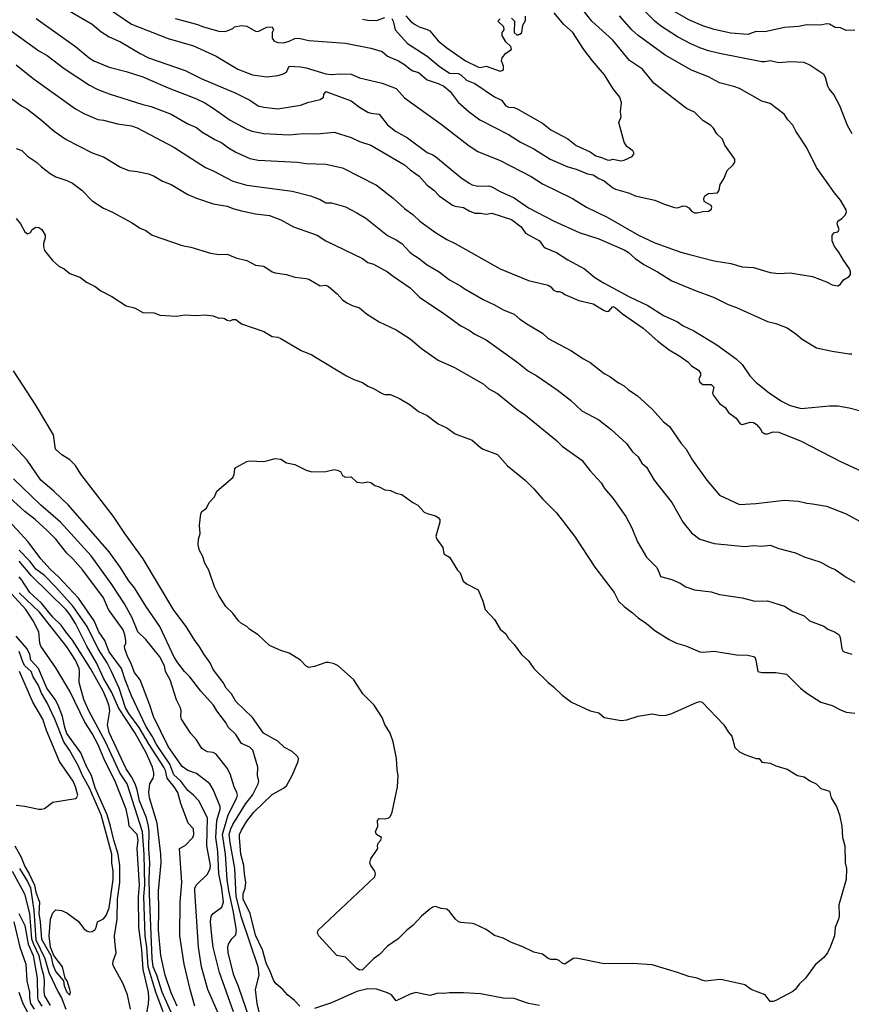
# Model space of a CAD drawing. Header units: metres. Extents: x -51132 to -49532, y -231222 to -229437.
# Tile 94 of 256: x -50109 to -49961, y -231006 to -230831. Entities that reach past the tile are written whole.
import ezdxf

# ---------------------------------------------------------------- set-up
doc = ezdxf.new("R2010")
doc.units = ezdxf.units.M
doc.layers.add('CONTOUR_INDEX', color=1, linetype='Continuous')
doc.layers.add('CONTOUR_INTER', color=3, linetype='Continuous')

msp = doc.modelspace()

# ---------------------------------------------------------------- linework, layer by layer
at = {"layer": 'CONTOUR_INDEX'}
for points, elevation in [([(-50101.58, -230828.55), (-50096.08, -230831.78), (-50094.58, -230833.07), (-50093.08, -230834.02), (-50091.08, -230834.91), (-50087.58, -230837.01), (-50086.08, -230837.74), (-50079.58, -230839.99), (-50076.58, -230841.51), (-50070.58, -230844.02), (-50068.08, -230845.29), (-50066.58, -230846.25), (-50065.58, -230846.53), (-50063.08, -230846.79), (-50059.08, -230846.14), (-50057.58, -230845.6), (-50055.58, -230845.13), (-50055, -230844.76), (-50054.91, -230844.26), (-50054.58, -230843.76), (-50050.08, -230845.39), (-50048.58, -230846.54), (-50047.08, -230847.4), (-50046.58, -230847.57), (-50045.08, -230847.78), (-50043.58, -230849.65), (-50042.21, -230850.76), (-50040.08, -230851.99), (-50036.58, -230854.57), (-50035.58, -230854.96), (-50035.08, -230855.29), (-50030.58, -230859.03), (-50029.08, -230860.03), (-50028.58, -230860.3), (-50027.58, -230860.57), (-50025.58, -230860.5), (-50025.08, -230860.67), (-50023.58, -230861.52), (-50021.08, -230862.61), (-50018.58, -230864.38), (-50013.97, -230866.76), (-50009.55, -230868.76), (-50006.08, -230869.93), (-50001.58, -230871.86), (-50000.86, -230872.26), (-49999.58, -230873.38), (-49998.08, -230874.46), (-49995.61, -230875.76), (-49993.08, -230877.35), (-49989.08, -230879.04), (-49985.58, -230880.34), (-49983.08, -230881.56), (-49981.58, -230882.1), (-49976.08, -230884.58), (-49974.58, -230884.97), (-49972.58, -230885.75), (-49971.05, -230886.76), (-49969.91, -230887.76), (-49967.36, -230889.26), (-49964.58, -230889.88), (-49961.58, -230890.33), (-49961.08, -230890.34)], 75), ([(-49961.01, -230851.26), (-49961.87, -230849.76), (-49963.2, -230846.26), (-49964.3, -230844.26), (-49965.12, -230843.26), (-49965.38, -230842.76), (-49965.77, -230841.26), (-49966.08, -230840.73), (-49968.58, -230839.05), (-49969.58, -230838.59), (-49972.08, -230838.45), (-49974.08, -230838.63), (-49975.58, -230838.27), (-49976.58, -230838.49), (-49977.08, -230838.46), (-49984.58, -230836.99), (-49986.58, -230836.49), (-49988.08, -230835.96), (-49989.71, -230835.26), (-49992.08, -230834.02), (-49995.08, -230832.09), (-49996.11, -230831.26), (-49999.64, -230827.76)], 75), ([(-50109.58, -230853.85), (-50108.58, -230854.22), (-50107.58, -230855.23), (-50105.97, -230856.26), (-50105.08, -230857.14), (-50103.58, -230858.28), (-50102.58, -230858.87), (-50100.58, -230859.54), (-50099.58, -230860.03), (-50097.92, -230861.26), (-50096.08, -230863.14), (-50094.08, -230864.47), (-50092.58, -230865.13), (-50089.08, -230867.03), (-50087.58, -230868), (-50086.58, -230868.44), (-50085.43, -230869.26), (-50080.08, -230871.08), (-50078.58, -230871.37), (-50075.08, -230872.47), (-50073.58, -230872.71), (-50072.08, -230872.63), (-50070.58, -230873.28), (-50068.58, -230873.75), (-50067.08, -230874.6), (-50065.58, -230874.75), (-50064.1, -230875.76), (-50063.58, -230875.96), (-50061.58, -230876.23), (-50060.08, -230876.7), (-50058.08, -230876.93), (-50057.58, -230877.09), (-50055.58, -230878.27), (-50054.58, -230878.14), (-50054.08, -230878.39), (-50052.58, -230879.67), (-50051.58, -230880.75), (-50050.85, -230881.26), (-50049.88, -230881.76), (-50048.58, -230882.16), (-50047.33, -230883.26), (-50045.08, -230884.65), (-50042.08, -230886.08), (-50039.58, -230887.68), (-50037.58, -230889.39), (-50034.58, -230891.45), (-50031.73, -230892.76), (-50026.58, -230895.67), (-50025.58, -230896.55), (-50024.08, -230897.4), (-50020.54, -230900.26), (-50019.08, -230901.22), (-50013.58, -230905.76), (-50012.56, -230906.76), (-50009.06, -230909.26), (-50007.58, -230911.13), (-50005.62, -230913.26), (-50005.04, -230914.26), (-50003.58, -230916), (-50001.24, -230919.26), (-50000.18, -230921.26), (-49999.17, -230923.76), (-49997.58, -230926.45), (-49995.82, -230928.26), (-49995.5, -230928.76), (-49995.08, -230929.91), (-49993.08, -230930.43), (-49991.58, -230931.1), (-49990.58, -230931.73), (-49989.08, -230932.25), (-49986.08, -230932.61), (-49984.58, -230933.08), (-49980.58, -230933.67), (-49978.34, -230934.26), (-49976.08, -230934.25), (-49973.08, -230935.16), (-49971.58, -230936.11), (-49969.58, -230936.87), (-49968.62, -230937.76), (-49966.08, -230938.75), (-49965.34, -230939.26), (-49964.08, -230939.77), (-49963.35, -230940.26), (-49963.17, -230940.76), (-49962.88, -230942.76), (-49962.62, -230943.26), (-49961.08, -230943.69)], 80), ([(-50066.32, -231007.76), (-50066.78, -231005.76), (-50067.07, -231003.26), (-50066.43, -231000.76), (-50066.57, -230999.26), (-50069.58, -230990.51), (-50070.52, -230986.76), (-50070.72, -230981.76), (-50071.58, -230977.18), (-50071.73, -230975.76), (-50071.48, -230974.76), (-50071.08, -230973.97), (-50068.76, -230970.26), (-50067.58, -230968.76), (-50066.57, -230966.76), (-50066.46, -230966.26), (-50066.72, -230965.26), (-50066.67, -230963.76), (-50067.56, -230960.76), (-50068.08, -230960.25), (-50069.58, -230959.56), (-50070.58, -230957.95), (-50071.84, -230956.76), (-50072.37, -230955.76), (-50073.91, -230953.76), (-50074.51, -230952.76), (-50076.8, -230950.26), (-50078.71, -230947.76), (-50079.69, -230946.76), (-50080.87, -230945.26), (-50081.51, -230944.26), (-50084.08, -230938.76), (-50086.58, -230935.2), (-50088.58, -230931.91), (-50089.58, -230930.69), (-50091.12, -230928.26), (-50093.08, -230925.52), (-50100.29, -230917.26), (-50102.89, -230914.76), (-50105.19, -230912.76), (-50107.62, -230909.26), (-50110.92, -230905.76)], 80), ([(-50080.98, -231006.26), (-50082.08, -231003.86), (-50083.15, -231000.76), (-50083.9, -230997.26), (-50084.32, -230992.76), (-50084.23, -230989.26), (-50084.32, -230985.76), (-50083.86, -230980.76), (-50083.91, -230979.26), (-50084.52, -230973.76), (-50085.88, -230969.26), (-50086, -230968.26), (-50085.82, -230966.76), (-50085.26, -230965.76), (-50085.14, -230965.26), (-50085.14, -230964.76), (-50085.39, -230963.76), (-50086.48, -230961.26), (-50088.43, -230957.76), (-50091.44, -230953.26), (-50092.58, -230950.52), (-50094.08, -230947.98), (-50095.3, -230945.26), (-50097.06, -230942.26), (-50099.08, -230938.26), (-50100.08, -230936.68), (-50100.8, -230935.76), (-50106.87, -230929.76), (-50109.08, -230927.18)], 75), ([(-50109.86, -230977.76), (-50108.73, -230979.76), (-50108.08, -230981.45), (-50107.3, -230982.76), (-50106.34, -230984.76), (-50106.08, -230986.01), (-50105.43, -230987.76), (-50105.58, -230989.76), (-50105.33, -230991.26), (-50105.08, -230994.35), (-50103.45, -230997.26), (-50103.08, -230998.89), (-50102.58, -231000.17), (-50101.17, -231001.76), (-50101.08, -231002.65), (-50100.61, -231003.76), (-50100.08, -231004.3), (-50099.97, -231003.76), (-50100.08, -231003.27), (-50100.56, -231001.76), (-50100.88, -231001.26), (-50101.37, -230999.26), (-50102.91, -230997.26), (-50103.5, -230995.76), (-50103.74, -230993.76), (-50103.5, -230990.76), (-50103.08, -230989.66), (-50102.58, -230989.11), (-50101.52, -230989.26), (-50100.58, -230989.65), (-50098.58, -230991.12), (-50097.58, -230992.47), (-50097.08, -230992.87), (-50096.58, -230993.02), (-50096.08, -230992.98), (-50095.58, -230992.62), (-50095.37, -230992.26), (-50095.13, -230991.26), (-50094.08, -230990.72), (-50093.58, -230990.13), (-50093.08, -230988.75), (-50092.36, -230983.76), (-50092.35, -230982.26), (-50092.6, -230980.76), (-50092.6, -230979.26), (-50094.48, -230972.26), (-50096.58, -230967.53), (-50097.8, -230965.26), (-50098.58, -230963.47), (-50100.1, -230960.76), (-50101.11, -230959.26), (-50102.7, -230955.26), (-50104.08, -230952.38), (-50105.08, -230950.66), (-50105.65, -230949.26), (-50106.55, -230947.76), (-50106.95, -230946.76), (-50108.04, -230945.76), (-50108.38, -230945.26), (-50109.06, -230943.26)], 70), ([(-50109.1, -231003.76), (-50108.42, -231005.76), (-50107.58, -231007.32)], 75)]:
    msp.add_lwpolyline(points, dxfattribs=dict(at, elevation=elevation))
at = {"layer": 'CONTOUR_INTER'}
for points, elevation in [([(-50097.08, -230826.26), (-50089.08, -230831.77), (-50082.58, -230834.34), (-50078.08, -230835.6), (-50074.08, -230837.43), (-50070.23, -230839.76), (-50067.58, -230840.75), (-50065.08, -230841.11), (-50063.08, -230840.88), (-50062.08, -230840.61), (-50061.58, -230840.27), (-50061.08, -230839.21), (-50059.08, -230839.34), (-50058.08, -230839.53), (-50054.58, -230840.59), (-50053.58, -230840.74), (-50052.08, -230840.57), (-50050.08, -230840.67), (-50048.58, -230841.28), (-50044.58, -230842.23), (-50042.08, -230843.2), (-50040.58, -230844.85), (-50034.08, -230849.55), (-50029.08, -230853.4), (-50027.58, -230854.38), (-50023.58, -230855.99), (-50018.08, -230858.85), (-50016.08, -230860.11), (-50010.76, -230862.76), (-50008.25, -230864.26), (-50004.58, -230866.07), (-49999, -230869.26), (-49996.08, -230870.61), (-49991.47, -230872.26), (-49989.73, -230872.76), (-49985.58, -230873.79), (-49982.58, -230874.32), (-49980.58, -230874.89), (-49978.58, -230874.99), (-49975.58, -230875.88), (-49974.08, -230876.04), (-49972.08, -230875.94), (-49968.08, -230876.58), (-49965.58, -230877.57), (-49964.58, -230878.09), (-49963.56, -230878.26), (-49963.08, -230877.99), (-49962.58, -230877.21), (-49961.58, -230876.59), (-49961.33, -230876.26), (-49961.34, -230875.76), (-49961.53, -230875.26), (-49962.58, -230873.73), (-49963.4, -230872.26), (-49964.2, -230871.26), (-49964.59, -230870.26), (-49964.57, -230869.26), (-49964.15, -230868.76), (-49963.58, -230868.65), (-49963.34, -230868.26), (-49963.68, -230867.26), (-49963.59, -230866.76), (-49962.83, -230866.26), (-49962.35, -230865.76), (-49962.02, -230865.26), (-49962.08, -230864.76), (-49963.08, -230863.03), (-49964.18, -230861.76), (-49967.37, -230857.26), (-49969.06, -230853.76), (-49971.06, -230850.76), (-49971.58, -230849.7), (-49972.45, -230848.76), (-49973.13, -230847.76), (-49975.58, -230845.84), (-49977.08, -230845.43), (-49981.08, -230843.19), (-49982.08, -230842.82), (-49984.58, -230842.18), (-49986.58, -230841.13), (-49989.58, -230839.92), (-49994.27, -230837.26), (-49999.09, -230833.76), (-50000.18, -230832.76), (-50002.36, -230830.26)], 74), ([(-50081.35, -230830.76), (-50077.58, -230831.75), (-50076.3, -230832.26), (-50073.58, -230833.02), (-50072.58, -230833.06), (-50072.08, -230832.95), (-50071.08, -230832.53), (-50070.81, -230832.26), (-50069.58, -230831.98), (-50068.58, -230832.15), (-50067.08, -230832.99), (-50066.58, -230833.05), (-50065.08, -230832.29), (-50064.08, -230832.25), (-50063.88, -230832.76), (-50064.1, -230833.26), (-50064.09, -230834.26), (-50063.77, -230834.76), (-50063.08, -230835.03), (-50062.08, -230835.1), (-50061.08, -230834.8), (-50060.08, -230834.32), (-50059.39, -230834.26), (-50057.58, -230834.67), (-50051.08, -230835.17), (-50046.58, -230836.04), (-50044.58, -230836.6), (-50043.58, -230837.46), (-50041.68, -230838.26), (-50040.58, -230838.92), (-50039.58, -230839.76), (-50039.08, -230840.06), (-50038.08, -230840.38), (-50036.58, -230841.63), (-50034.58, -230842.29), (-50033.58, -230842.8), (-50032.48, -230843.76), (-50031.08, -230845.64), (-50029.08, -230847.37), (-50027.21, -230848.76), (-50022.08, -230851.35), (-50019.96, -230852.76), (-50017.58, -230853.94), (-50014.69, -230855.76), (-50011.58, -230857.1), (-50010.08, -230857.53), (-50008.08, -230858.34), (-50007.08, -230858.56), (-50006.08, -230859.17), (-50005.08, -230859.58), (-50003.58, -230860.84), (-50003.08, -230861.07), (-50000.58, -230861.79), (-49999.58, -230862.26), (-49996.08, -230863.06), (-49994.58, -230863.72), (-49992.58, -230864.34), (-49992.08, -230864.39), (-49991.08, -230864.06), (-49990.58, -230864.1), (-49990.08, -230864.38), (-49989.58, -230864.97), (-49989.08, -230865.3), (-49988.58, -230865.32), (-49987.58, -230865.05), (-49986.58, -230864.98), (-49986.08, -230864.7), (-49985.95, -230864.26), (-49986.08, -230863.99), (-49987.33, -230863.26), (-49987.42, -230862.76), (-49987.19, -230862.26), (-49986.58, -230861.88), (-49984.97, -230861.76), (-49984.64, -230861.26), (-49984.51, -230860.26), (-49983.86, -230859.26), (-49983.24, -230857.76), (-49982.2, -230856.76), (-49981.91, -230856.26), (-49981.91, -230855.76), (-49983.68, -230853.26), (-49984.08, -230852.23), (-49985.08, -230851.26), (-49985.66, -230850.26), (-49986.17, -230849.76), (-49987.58, -230848.87), (-49989.08, -230847.43), (-49990.48, -230846.76), (-49996.26, -230842.26), (-49998.31, -230839.76), (-50000.58, -230838.21), (-50003.58, -230834.64), (-50007.31, -230831.26), (-50009.27, -230828.76)], 73), ([(-50042.85, -230830.76), (-50042.58, -230831.24), (-50042.23, -230832.76), (-50040.08, -230835.22), (-50036.58, -230837.47), (-50034.45, -230839.26), (-50032.58, -230840.45), (-50031.08, -230840.52), (-50030.59, -230840.76), (-50029.58, -230841.7), (-50028.08, -230842.31), (-50024.58, -230844.7), (-50023.33, -230845.26), (-50022.56, -230846.26), (-50022.08, -230846.53), (-50021.08, -230846.55), (-50020.58, -230846.8), (-50016.08, -230849.36), (-50014.58, -230850.55), (-50011.58, -230852.17), (-50010.08, -230853.32), (-50007.58, -230854.46), (-50006.58, -230855.19), (-50005.58, -230855.44), (-50004.58, -230855.88), (-50004.08, -230855.92), (-50003.58, -230855.78), (-50002.08, -230856.04), (-50001.58, -230855.94), (-50000.15, -230855.26), (-49999.8, -230854.76), (-50000.03, -230854.26), (-50001.08, -230853.49), (-50001.58, -230852.76), (-50002.51, -230849.26), (-50002.1, -230848.26), (-50002.21, -230847.26), (-50002.03, -230845.76), (-50002.31, -230844.76), (-50003.49, -230843.26), (-50005.03, -230840.76), (-50007.2, -230838.26), (-50008.72, -230836.26), (-50010.67, -230833.26), (-50012.34, -230831.76), (-50014.01, -230829.76)], 72), ([(-50040.34, -230830.26), (-50039.54, -230831.26), (-50038.79, -230831.76), (-50037.97, -230832.26), (-50036.58, -230832.69), (-50036.08, -230832.98), (-50034.58, -230834.71), (-50033.08, -230835.97), (-50029.76, -230838.26), (-50027.58, -230839.36), (-50027.08, -230839.44), (-50026.08, -230839.26), (-50023.58, -230840.12), (-50023.08, -230839.92), (-50022.97, -230839.76), (-50022.98, -230839.26), (-50023.35, -230838.26), (-50023.22, -230837.76), (-50022.58, -230836.94), (-50021.6, -230836.26), (-50021.71, -230835.76), (-50022.58, -230834.9), (-50023.24, -230833.76), (-50023.24, -230833.26), (-50022.9, -230832.76), (-50022.95, -230832.26), (-50024.01, -230831.26), (-50023.58, -230830.8)], 71), ([(-50021.58, -230830.72), (-50021.05, -230831.26), (-50021.11, -230833.26), (-50020.58, -230833.71), (-50020.08, -230833.54), (-50019.75, -230833.26), (-50019.58, -230831.92), (-50019.08, -230831.13), (-50019.08, -230830.32)], 71), ([(-49960.58, -230832.86), (-49962.08, -230832.87), (-49963.08, -230832.44), (-49964.08, -230832.37), (-49965.08, -230831.76), (-49965.58, -230831.7), (-49966.58, -230831.96), (-49969.08, -230831.9), (-49970.58, -230832.16), (-49973.08, -230832.36), (-49976.58, -230833.11), (-49978.08, -230833.1), (-49979.58, -230833.58), (-49982.58, -230833.36), (-49985.58, -230832.71), (-49987.58, -230832.05), (-49990.08, -230831), (-49993.58, -230828.96)], 76), ([(-50111.58, -230832.17), (-50105.58, -230836.52), (-50104.08, -230837.36), (-50101.08, -230839.67), (-50096.58, -230842.62), (-50095.08, -230843.37), (-50093.08, -230844.14), (-50087.08, -230846.02), (-50085.58, -230846.37), (-50082.08, -230847.74), (-50079.08, -230849.47), (-50077.58, -230850.12), (-50076.58, -230850.88), (-50074.29, -230852.26), (-50073.08, -230852.84), (-50071.88, -230853.76), (-50070.58, -230854.54), (-50068.08, -230855.65), (-50066.58, -230855.92), (-50059.58, -230856.28), (-50058.08, -230856.54), (-50054.58, -230856.67), (-50051.58, -230857.32), (-50045.58, -230860.4), (-50042.58, -230862.67), (-50040.58, -230864.55), (-50039.08, -230865.6), (-50037.86, -230866.76), (-50035.08, -230868.76), (-50033.08, -230870.02), (-50031.58, -230870.72), (-50023.58, -230875.24), (-50018.58, -230877.34), (-50015.08, -230878.15), (-50014.58, -230878.43), (-50014.08, -230879.01), (-50013.59, -230879.26), (-50013.08, -230879.24), (-50012.58, -230879.42), (-50012.08, -230879.83), (-50009.58, -230880.84), (-50007.08, -230881.45), (-50005.08, -230882.65), (-50004.58, -230882.81), (-50004.27, -230882.76), (-50003.58, -230881.93), (-50003.08, -230882.18), (-50001.84, -230883.26), (-49998.19, -230885.76), (-49995.58, -230888.1), (-49993.58, -230889.66), (-49991.66, -230890.76), (-49990.22, -230891.76), (-49989.58, -230892.45), (-49988.35, -230893.26), (-49988, -230893.76), (-49987.97, -230894.26), (-49988.27, -230894.76), (-49988.08, -230895.39), (-49987.58, -230895.82), (-49986.08, -230895.82), (-49985.61, -230896.26), (-49985.87, -230897.26), (-49985.69, -230897.76), (-49984.58, -230899.19), (-49983.58, -230899.85), (-49983.03, -230900.76), (-49981.63, -230901.76), (-49980.91, -230902.76), (-49980.58, -230902.91), (-49979.08, -230902.48), (-49978.58, -230902.52), (-49978.08, -230902.84), (-49977.28, -230903.76), (-49977.08, -230904.18), (-49976.58, -230904.57), (-49976.08, -230904.54), (-49975.08, -230904.2), (-49974.08, -230904.25), (-49970.08, -230905.85), (-49963.08, -230909.45), (-49958.58, -230911.56)], 77), ([(-50106.05, -230830.76), (-50099.08, -230835.75), (-50096.63, -230837.76), (-50095.78, -230838.26), (-50093.08, -230839.39), (-50090.08, -230840.17), (-50087.08, -230841.12), (-50082.58, -230843.07), (-50077.58, -230845.01), (-50076.1, -230845.76), (-50074.58, -230846.72), (-50071.58, -230848.85), (-50068.58, -230850.41), (-50067.65, -230850.76), (-50065.58, -230851.17), (-50061.08, -230851.44), (-50058.58, -230851.22), (-50056.08, -230851.27), (-50053.08, -230850.97), (-50050.08, -230851.88), (-50048.58, -230852.59), (-50046.58, -230853.24), (-50040.6, -230856.76), (-50039.58, -230857.64), (-50037.96, -230858.76), (-50036.58, -230860.37), (-50035.36, -230861.26), (-50034.42, -230862.26), (-50032.08, -230863.9), (-50031.58, -230864.11), (-50030.08, -230864.35), (-50029.08, -230864.96), (-50028.08, -230865.36), (-50027.08, -230865.35), (-50026.08, -230865.52), (-50025.08, -230865.35), (-50021.58, -230866.48), (-50019.88, -230867.76), (-50019.08, -230868.91), (-50016.6, -230870.26), (-50015.88, -230871.26), (-50015.58, -230871.48), (-50013.58, -230872.31), (-50011.58, -230873.66), (-50008.58, -230875.26), (-50006.76, -230876.76), (-50005.08, -230877.78), (-50000.58, -230880.23), (-49997.37, -230881.76), (-49994.58, -230883.52), (-49992.08, -230884.67), (-49991.08, -230885.36), (-49989.17, -230886.26), (-49985.08, -230888.73), (-49981.63, -230891.26), (-49980.61, -230892.26), (-49979.2, -230894.26), (-49978.08, -230895.42), (-49975.79, -230897.26), (-49973.58, -230898.77), (-49972.08, -230899.55), (-49970.08, -230900.08), (-49965.08, -230899.58), (-49963.58, -230899.59), (-49961.58, -230899.92), (-49956.08, -230901.37)], 76), ([(-50048.08, -230830.9), (-50047.08, -230831.06), (-50045.58, -230831.1), (-50044.08, -230830.61)], 72), ([(-50109.58, -230838.97), (-50106.58, -230841.43), (-50099.08, -230846.79), (-50097.58, -230847.65), (-50095.08, -230848.72), (-50094.08, -230848.81), (-50091.58, -230849.47), (-50089.08, -230849.86), (-50088.08, -230850.17), (-50081.58, -230853.65), (-50075.97, -230857.26), (-50074.58, -230857.85), (-50071.08, -230859.66), (-50068.58, -230860.39), (-50060.58, -230861.45), (-50057.31, -230862.26), (-50055.58, -230862.94), (-50054.58, -230863.49), (-50053.58, -230863.51), (-50051.08, -230864.25), (-50049.08, -230865.29), (-50047.48, -230866.26), (-50043.58, -230869.34), (-50042.08, -230870.06), (-50041.08, -230870.71), (-50039.67, -230872.26), (-50039.08, -230872.72), (-50038.15, -230873.26), (-50036.58, -230874.54), (-50034.41, -230875.76), (-50032.58, -230877.22), (-50030.62, -230878.26), (-50029.96, -230878.76), (-50026.58, -230880.71), (-50024.58, -230881.63), (-50023.08, -230882.52), (-50021.08, -230883.27), (-50020.08, -230884.16), (-50018.58, -230885.21), (-50016.08, -230886.68), (-50015.08, -230887.64), (-50011, -230889.76), (-50008.75, -230891.26), (-50007.58, -230891.9), (-50005.08, -230893.83), (-50004.08, -230894.36), (-50002.58, -230895.49), (-50001.58, -230896.04), (-50000.8, -230896.76), (-49999.26, -230897.76), (-49996.53, -230900.26), (-49994.58, -230902.4), (-49993.5, -230903.26), (-49991.42, -230906.26), (-49990.51, -230907.26), (-49989.39, -230909.26), (-49986.86, -230912.76), (-49984.58, -230915.46), (-49981.08, -230917.09), (-49978.08, -230916.95), (-49973.08, -230916.36), (-49970.58, -230916.53), (-49969.08, -230916.9), (-49968.08, -230916.97), (-49965.58, -230917.43), (-49962.08, -230918.77), (-49956.08, -230922.06)], 78), ([(-50111.58, -230844.12), (-50108.63, -230846.26), (-50107.58, -230846.88), (-50105.08, -230848.8), (-50102.87, -230850.76), (-50100.7, -230852.26), (-50096.08, -230854.63), (-50094.08, -230855.35), (-50091.08, -230857.18), (-50090.08, -230857.61), (-50089.58, -230857.79), (-50088.08, -230857.95), (-50086.08, -230858.39), (-50085.08, -230858.75), (-50083.58, -230859.68), (-50082.08, -230860.24), (-50079.08, -230862.05), (-50077.58, -230862.71), (-50074.58, -230863.68), (-50072.08, -230864.12), (-50071.08, -230864.55), (-50069.58, -230864.91), (-50067.08, -230865.47), (-50064.58, -230865.76), (-50062.58, -230866.53), (-50060.34, -230867.76), (-50056.08, -230869.28), (-50054.58, -230870.24), (-50048.08, -230873.38), (-50047.08, -230874.14), (-50046.08, -230874.41), (-50043.58, -230875.75), (-50042.58, -230876.57), (-50039.58, -230878.63), (-50037.94, -230880.26), (-50033.58, -230883.16), (-50030.58, -230885.37), (-50029.08, -230886.14), (-50028.08, -230886.85), (-50026.08, -230887.86), (-50020.6, -230891.76), (-50018.58, -230893.44), (-50017.08, -230894.26), (-50013.44, -230896.76), (-50011.08, -230898.56), (-50009.08, -230900.49), (-50006.08, -230902.04), (-50003.88, -230903.76), (-50001.11, -230906.26), (-50000.08, -230907.73), (-49999.08, -230908.63), (-49998.43, -230909.76), (-49997.58, -230910.46), (-49996.22, -230912.76), (-49993.1, -230916.76), (-49991.08, -230920.3), (-49989.58, -230922.17), (-49988.1, -230923.26), (-49985.58, -230924.06), (-49980.08, -230924.57), (-49978.58, -230924.41), (-49977.08, -230924.5), (-49975.58, -230924.36), (-49974.08, -230924.95), (-49971.08, -230925.71), (-49969.58, -230926.41), (-49966.58, -230927.34), (-49965.08, -230928.26), (-49964.08, -230928.69), (-49962.08, -230930.05), (-49960.58, -230930.9)], 79), ([(-50109.58, -230866.28), (-50108.82, -230867.26), (-50108.08, -230868.67), (-50107.58, -230869.01), (-50107.08, -230868.76), (-50106.74, -230868.26), (-50106.08, -230867.85), (-50105.58, -230867.89), (-50105.03, -230868.26), (-50104.45, -230869.26), (-50104.45, -230869.76), (-50104.76, -230870.76), (-50104.77, -230871.26), (-50104.58, -230871.97), (-50103.15, -230873.76), (-50102.02, -230874.76), (-50101.05, -230875.26), (-50100.08, -230876.05), (-50098.17, -230876.76), (-50097.08, -230877.59), (-50095.58, -230878.38), (-50094.58, -230879.16), (-50092.58, -230880.18), (-50090.08, -230881.83), (-50088.58, -230882.15), (-50087.08, -230882.97), (-50085.08, -230883.08), (-50084.08, -230883.49), (-50081.08, -230883.63), (-50079.58, -230883.4), (-50077.58, -230883.53), (-50076.08, -230883.39), (-50074.58, -230883.6), (-50073.58, -230884.01), (-50073.08, -230883.94), (-50072.58, -230884.05), (-50072.08, -230884.38), (-50071.58, -230884.45), (-50071.08, -230884.24), (-50070.58, -230884.24), (-50069.58, -230885.03), (-50065.58, -230886.4), (-50064.08, -230887.24), (-50063.08, -230887.37), (-50062.58, -230887.61), (-50058.97, -230889.76), (-50057.08, -230890.54), (-50056.08, -230891.09), (-50050.91, -230894.26), (-50049.58, -230894.91), (-50048.08, -230895.42), (-50047.08, -230896.1), (-50046.08, -230896.51), (-50044.58, -230897.4), (-50044.08, -230897.55), (-50043.08, -230897.54), (-50041.46, -230898.26), (-50039.58, -230899.38), (-50038.08, -230900.61), (-50036.58, -230901.31), (-50034.58, -230902.76), (-50033.08, -230903.51), (-50031.58, -230904.55), (-50028.58, -230905.68), (-50027.08, -230906.97), (-50026.58, -230907.26), (-50024.08, -230908.2), (-50022.27, -230910.26), (-50019.14, -230912.76), (-50017.58, -230914.35), (-50016.08, -230916.12), (-50013.58, -230918.61), (-50010.35, -230922.76), (-50006.76, -230928.26), (-50003.3, -230932.76), (-50002.53, -230934.26), (-50001.53, -230935.26), (-50000.08, -230936.34), (-49999.08, -230937.27), (-49997.58, -230938.24), (-49996.08, -230939.48), (-49993.58, -230941.08), (-49992.27, -230941.76), (-49990.58, -230942.2), (-49988.08, -230943.29), (-49987.58, -230943.36), (-49985.58, -230943.15), (-49981.58, -230943.82), (-49979.58, -230943.87), (-49978.58, -230944.11), (-49978.31, -230944.26), (-49978.13, -230944.76), (-49977.82, -230946.76), (-49977.08, -230946.97), (-49974.58, -230946.97), (-49972.7, -230947.26), (-49970.24, -230949.76), (-49969.08, -230950.66), (-49966.58, -230952.25), (-49964.58, -230952.82), (-49963.08, -230953.62), (-49962.08, -230953.99), (-49960.58, -230954.17)], 81), ([(-50059.16, -231006.26), (-50060.12, -231005.26), (-50061.39, -231004.26), (-50062.21, -231003.26), (-50063.39, -231002.26), (-50063.8, -231001.76), (-50064.58, -230999.81), (-50065.14, -230998.76), (-50065.84, -230996.26), (-50067.08, -230993.61), (-50067.99, -230989.76), (-50069.23, -230987.26), (-50069.24, -230986.26), (-50068.9, -230985.26), (-50068.76, -230984.26), (-50069.05, -230982.76), (-50069.17, -230981.26), (-50069.67, -230979.26), (-50069.94, -230976.26), (-50069.91, -230975.76), (-50069.58, -230974.97), (-50068.58, -230973.35), (-50067.38, -230971.76), (-50064.08, -230968.61), (-50062.08, -230967.5), (-50061.58, -230967.07), (-50060.56, -230965.26), (-50059.51, -230962.76), (-50059.41, -230962.26), (-50059.58, -230961.86), (-50060.58, -230960.97), (-50061.94, -230960.26), (-50063.08, -230959.17), (-50065.63, -230957.76), (-50067.58, -230954.97), (-50070.58, -230952.09), (-50071.34, -230950.76), (-50072.29, -230949.76), (-50072.83, -230948.76), (-50074.58, -230946.41), (-50075.15, -230945.26), (-50076.21, -230943.76), (-50077.08, -230942.26), (-50077.87, -230941.26), (-50079.36, -230938.76), (-50081.58, -230935.86), (-50087.04, -230926.76), (-50090.3, -230922.26), (-50092.28, -230919.26), (-50098.08, -230911.72), (-50099.08, -230910.21), (-50100.08, -230909.18), (-50101.51, -230908.26), (-50102.61, -230907.26), (-50102.98, -230904.76), (-50106.08, -230899.44), (-50110.08, -230893.37)], 81), ([(-50064.61, -230909.26), (-50063.58, -230908.96), (-50062.58, -230909.04), (-50061.58, -230909.7), (-50060.08, -230909.99), (-50058.08, -230911.01), (-50057.08, -230911.3), (-50054.58, -230911.27), (-50053.08, -230910.91), (-50052.58, -230910.99), (-50051.97, -230911.26), (-50051.58, -230911.97), (-50051.08, -230912.25), (-50050.08, -230912.18), (-50049.08, -230913.12), (-50048.08, -230913.24), (-50047.08, -230913.07), (-50046.58, -230913.19), (-50045.86, -230913.76), (-50045.08, -230913.98), (-50044.08, -230914.51), (-50043.08, -230914.63), (-50042.08, -230915.12), (-50041.08, -230915.35), (-50039.1, -230916.76), (-50038.19, -230917.26), (-50037.08, -230918.46), (-50036.58, -230918.74), (-50035.08, -230919.12), (-50034.58, -230919.41), (-50034.33, -230919.76), (-50034.29, -230920.26), (-50035.02, -230922.76), (-50034.86, -230923.26), (-50033.76, -230924.76), (-50033.58, -230925.89), (-50032.58, -230926.5), (-50031.18, -230928.76), (-50030.67, -230929.26), (-50030.17, -230930.76), (-50029.46, -230931.26), (-50027.51, -230932.26), (-50026.66, -230934.26), (-50026.27, -230935.76), (-50024.58, -230937.53), (-50023.56, -230939.26), (-50022.58, -230940.11), (-50022.08, -230940.94), (-50021.08, -230941.99), (-50019.81, -230943.76), (-50018.58, -230944.9), (-50017.63, -230946.26), (-50015.08, -230948.76), (-50014.08, -230949.52), (-50012.58, -230950.97), (-50010.93, -230952.26), (-50007.58, -230953.75), (-50006.08, -230954.15), (-50005.08, -230954.98), (-50002.08, -230955.48), (-50001.08, -230955.39), (-49999.08, -230954.71), (-49996.58, -230954.28), (-49995.08, -230954.62), (-49994.08, -230954.55), (-49993.08, -230954.27), (-49988.58, -230952.25), (-49988.08, -230952.13), (-49987.69, -230952.26), (-49983.85, -230956.26), (-49983.08, -230957.53), (-49982.44, -230958.26), (-49981.88, -230960.26), (-49981.08, -230961.03), (-49980.08, -230961.56), (-49978.08, -230962.23), (-49977.55, -230962.26), (-49977.08, -230962.88), (-49975.58, -230963.1), (-49974.58, -230963.56), (-49972.58, -230964.15), (-49970.76, -230965.26), (-49969.58, -230965.5), (-49968.58, -230966.22), (-49967.41, -230966.76), (-49966.58, -230967.58), (-49965.08, -230968.04), (-49964.77, -230969.26), (-49963.8, -230970.76), (-49963.29, -230972.26), (-49962.89, -230974.26), (-49962.75, -230976.26), (-49962.35, -230977.76), (-49962.25, -230980.76), (-49962.04, -230981.76), (-49962.12, -230983.76), (-49963.42, -230988.26), (-49963.35, -230990.26), (-49963.46, -230990.76), (-49964.06, -230992.26), (-49964.18, -230993.76), (-49964.94, -230995.76), (-49965.43, -230996.76), (-49966.08, -230997.61), (-49967.58, -230998.9), (-49969.3, -231001.26), (-49970.4, -231002.26), (-49971.19, -231003.26), (-49971.58, -231003.64), (-49974.58, -231005.25), (-49975.08, -231005.44), (-49975.58, -231005.43), (-49976.51, -231004.26), (-49978.99, -231003.26), (-49980.08, -231002.44), (-49984.08, -231001.55), (-49984.58, -231001.5), (-49987.08, -231001.79), (-49987.58, -231001.69), (-49988.58, -231001.29), (-49990.08, -231000.96), (-49992.08, -231000.24), (-49996.58, -230998.93), (-50000.08, -230998.67), (-50005.08, -230998.71), (-50010.08, -230997.71), (-50010.62, -230997.76), (-50012.08, -230998.8), (-50012.58, -230998.62), (-50013.08, -230998.13), (-50013.58, -230997.98), (-50014.58, -230997.95), (-50015.08, -230997.76), (-50016.08, -230997.02), (-50017.58, -230996.68), (-50019.58, -230995.7), (-50021.58, -230994.96), (-50023.08, -230994.14), (-50024.58, -230993.7), (-50026.08, -230992.64), (-50028.08, -230991.69), (-50028.58, -230991.55), (-50030.58, -230991.41), (-50030.97, -230991.26), (-50031.54, -230990.76), (-50032.58, -230989.42), (-50033.08, -230989.01), (-50034.08, -230988.92), (-50035.08, -230988.53), (-50035.58, -230988.66), (-50036.08, -230989.01), (-50037.58, -230990.28), (-50039.08, -230991.94), (-50040.19, -230992.76), (-50041.72, -230994.26), (-50043.58, -230995.6), (-50045.08, -230997.12), (-50046.08, -230997.82), (-50048.08, -230999.79), (-50048.58, -230999.83), (-50049.08, -230999.56), (-50051.08, -230997.57), (-50052.6, -230997.26), (-50055.83, -230993.76), (-50056.07, -230993.26), (-50055.92, -230992.76), (-50045.88, -230983.26), (-50045.77, -230982.76), (-50045.89, -230982.26), (-50046.56, -230981.26), (-50046.74, -230980.76), (-50046.58, -230980.05), (-50045.34, -230978.26), (-50045.4, -230977.76), (-50045.28, -230977.26), (-50044.8, -230976.76), (-50044.68, -230976.26), (-50045.57, -230975.76), (-50045.73, -230975.26), (-50045.33, -230974.26), (-50045.41, -230973.26), (-50045.08, -230972.93), (-50044.08, -230972.94), (-50043.35, -230972.76), (-50043.08, -230972.48), (-50042.77, -230971.76), (-50041.84, -230967.26), (-50041.71, -230965.26), (-50041.89, -230964.26), (-50042.02, -230962.26), (-50042.58, -230959.26), (-50043.11, -230957.76), (-50044.08, -230956.18), (-50044.58, -230954.97), (-50045.99, -230952.76), (-50047.97, -230950.76), (-50049.6, -230948.26), (-50052.4, -230945.76), (-50053.08, -230945.43), (-50054.08, -230945.16), (-50054.58, -230945.17), (-50056.58, -230945.92), (-50057.58, -230946.06), (-50058.08, -230945.83), (-50059.1, -230944.76), (-50061.08, -230943.5), (-50062.58, -230943.04), (-50064.58, -230942.18), (-50066.59, -230940.26), (-50068.08, -230939.31), (-50068.59, -230938.76), (-50069.58, -230938.25), (-50070.08, -230937.81), (-50071.08, -230936.42), (-50072.33, -230935.26), (-50073.57, -230933.26), (-50074.34, -230931.76), (-50075.35, -230928.76), (-50076.08, -230927.52), (-50076.51, -230926.26), (-50077.02, -230925.26), (-50077.24, -230924.26), (-50077.17, -230923.26), (-50076.9, -230922.26), (-50077.01, -230920.76), (-50076.8, -230918.76), (-50076.58, -230918.38), (-50075.76, -230917.76), (-50075.3, -230916.76), (-50074.33, -230915.76), (-50073.93, -230914.76), (-50071.08, -230912.33), (-50070.88, -230911.76), (-50070.76, -230910.76), (-50070.58, -230910.54), (-50068.58, -230909.47), (-50068.08, -230909.36), (-50065.58, -230909.49), (-50064.61, -230909.26)], 82), ([(-50068.08, -231008.6), (-50070.1, -231002.76), (-50070.94, -231000.76), (-50071.94, -230996.76), (-50071.98, -230995.76), (-50071.86, -230995.26), (-50071.29, -230994.26), (-50070.58, -230993.6), (-50070.47, -230992.76), (-50071.06, -230989.26), (-50071.83, -230985.76), (-50072.09, -230983.76), (-50072.39, -230979.26), (-50072.93, -230975.76), (-50071.9, -230972.26), (-50070.4, -230969.26), (-50070.27, -230968.76), (-50070.39, -230968.26), (-50070.88, -230967.26), (-50071.58, -230964.96), (-50072.08, -230963.97), (-50074.08, -230961.48), (-50074.58, -230961.16), (-50075.58, -230961.05), (-50076.08, -230960.84), (-50076.58, -230960.44), (-50077.58, -230958.92), (-50078.58, -230957.83), (-50080.24, -230955.26), (-50080.34, -230954.76), (-50080.26, -230953.76), (-50080.38, -230953.26), (-50081.08, -230951.79), (-50082.21, -230948.26), (-50083.08, -230946.81), (-50083.24, -230945.76), (-50084.08, -230944.17), (-50086.58, -230941.1), (-50087.95, -230939.76), (-50088.98, -230937.26), (-50090.34, -230934.76), (-50092.58, -230931.3), (-50096.27, -230926.26), (-50101.75, -230920.26), (-50105.24, -230917.26), (-50110.08, -230912.56)], 79), ([(-50070.97, -231007.26), (-50073.47, -231000.26), (-50074.59, -230995.76), (-50074.84, -230993.76), (-50075.08, -230991.26), (-50074.95, -230990.26), (-50074.58, -230989.76), (-50073.08, -230988.64), (-50072.75, -230987.76), (-50073.03, -230985.26), (-50073.61, -230982.76), (-50073.79, -230978.76), (-50074.11, -230976.26), (-50073.92, -230973.26), (-50073.33, -230971.26), (-50073.35, -230970.76), (-50074.59, -230967.76), (-50075.19, -230966.76), (-50077.58, -230964.91), (-50079.08, -230964.37), (-50080.08, -230963.67), (-50082.58, -230960.09), (-50085.17, -230954.76), (-50085.82, -230952.76), (-50087.57, -230948.26), (-50088.58, -230946.94), (-50089.21, -230945.26), (-50089.75, -230944.26), (-50090.27, -230942.76), (-50090.35, -230942.26), (-50090.14, -230941.76), (-50090.1, -230941.26), (-50090.26, -230940.26), (-50090.58, -230939.4), (-50093.19, -230935.76), (-50094.08, -230933.71), (-50097.77, -230928.76), (-50099.54, -230926.76), (-50100.61, -230925.76), (-50102.58, -230923.26), (-50104.08, -230921.72), (-50106.25, -230919.76), (-50108.08, -230918.38), (-50111.46, -230915.26)], 78), ([(-50072.28, -231010.76), (-50075.51, -231003.26), (-50076.65, -230999.26), (-50077.2, -230995.76), (-50077.87, -230985.76), (-50077.85, -230985.26), (-50077.64, -230984.76), (-50075.58, -230982.77), (-50075.1, -230981.76), (-50075.09, -230981.26), (-50075.7, -230977.76), (-50075.57, -230972.76), (-50077.14, -230969.76), (-50078.06, -230968.76), (-50079.08, -230967.91), (-50080.31, -230966.26), (-50081.58, -230965.14), (-50082.32, -230963.26), (-50084.69, -230959.76), (-50085.45, -230958.26), (-50086.58, -230956.47), (-50089.08, -230951.11), (-50090.24, -230948.26), (-50090.88, -230946.26), (-50093.08, -230943.29), (-50093.84, -230941.26), (-50094.89, -230939.76), (-50095.72, -230937.76), (-50098.51, -230933.76), (-50102.08, -230929.94), (-50103.58, -230928.63), (-50105.19, -230926.76), (-50107.47, -230923.76), (-50111.61, -230919.26)], 77), ([(-50077.82, -231006.26), (-50078.7, -231003.26), (-50079.77, -230998.76), (-50080.54, -230993.76), (-50080.45, -230987.76), (-50080.14, -230984.26), (-50080.57, -230978.26), (-50079.58, -230977.68), (-50078.19, -230976.26), (-50078.05, -230975.76), (-50078.07, -230974.76), (-50079.01, -230973.76), (-50080.36, -230970.26), (-50080.88, -230968.26), (-50081.52, -230967.26), (-50082.75, -230965.76), (-50083.08, -230964.36), (-50083.37, -230963.76), (-50085.97, -230959.76), (-50087.74, -230956.76), (-50089.59, -230954.26), (-50090.18, -230953.26), (-50091.3, -230949.76), (-50092.64, -230946.76), (-50093.42, -230945.26), (-50095.03, -230942.76), (-50096.97, -230938.76), (-50099.47, -230935.26), (-50102.58, -230931.8), (-50104.58, -230929.73), (-50106.08, -230928.6), (-50107.11, -230927.26), (-50109.08, -230925.24)], 76), ([(-50086.71, -231009.26), (-50086.08, -231005.9), (-50086.04, -231004.76), (-50086.09, -231003.76), (-50087.03, -230999.76), (-50087.29, -230996.26), (-50087.83, -230992.26), (-50087.86, -230986.76), (-50087.7, -230984.76), (-50088.07, -230978.26), (-50087.94, -230976.76), (-50088.07, -230975.76), (-50089.52, -230974.26), (-50089.62, -230973.26), (-50090.08, -230971.23), (-50092.08, -230966.17), (-50093.8, -230962.76), (-50095.08, -230959.69), (-50096.08, -230957.8), (-50097.37, -230955.76), (-50100.08, -230950.26), (-50102.58, -230946.12), (-50105.2, -230942.26), (-50105.37, -230941.76), (-50105.6, -230939.76), (-50106.59, -230937.76), (-50107.9, -230935.76), (-50113, -230930.26)], 72), ([(-50081.63, -231008.26), (-50083.66, -231003.76), (-50084.61, -231000.76), (-50085.23, -230999.26), (-50085.41, -230997.76), (-50085.88, -230986.26), (-50085.95, -230983.76), (-50085.85, -230980.76), (-50086.04, -230978.26), (-50085.99, -230975.26), (-50086.1, -230974.26), (-50086.41, -230972.76), (-50087.68, -230969.76), (-50088.08, -230967.8), (-50088.43, -230966.76), (-50089.08, -230965.48), (-50090.08, -230964.1), (-50093.08, -230957.62), (-50093.37, -230956.26), (-50092.97, -230953.76), (-50093.08, -230952.92), (-50093.46, -230951.76), (-50094.14, -230950.26), (-50096.4, -230946.26), (-50099.58, -230941.21), (-50100.76, -230939.76), (-50101.58, -230938.53), (-50103.08, -230937.13), (-50105.08, -230934.63), (-50107.16, -230932.76), (-50108.58, -230930.55), (-50109.08, -230929.97)], 74), ([(-50083.49, -231007.26), (-50084.8, -231003.76), (-50086.14, -230999.26), (-50086.36, -230995.76), (-50086.67, -230993.76), (-50086.9, -230986.76), (-50086.76, -230984.76), (-50086.84, -230979.26), (-50087.16, -230975.26), (-50089.9, -230966.76), (-50091.18, -230964.76), (-50093.71, -230959.26), (-50096.68, -230953.76), (-50097.59, -230951.76), (-50098.4, -230948.76), (-50098.32, -230946.76), (-50098.42, -230946.26), (-50099.08, -230944.76), (-50100.58, -230942.39), (-50105.45, -230936.26), (-50109.08, -230932.83)], 73), ([(-50089.3, -231006.76), (-50089.82, -231004.26), (-50090.59, -231002.26), (-50092.25, -230999.26), (-50092.4, -230998.76), (-50092.39, -230998.26), (-50091.82, -230996.76), (-50092.09, -230994.76), (-50092.1, -230993.76), (-50091.68, -230990.76), (-50091.58, -230987.23), (-50091.18, -230984.26), (-50091.16, -230981.26), (-50091.46, -230979.26), (-50092.27, -230976.76), (-50092.83, -230974.26), (-50093.45, -230972.26), (-50095.58, -230967.45), (-50096.2, -230965.26), (-50097.08, -230963.66), (-50098.1, -230961.26), (-50100.58, -230957.79), (-50100.93, -230956.76), (-50101.36, -230954.76), (-50102.12, -230952.76), (-50102.65, -230951.76), (-50104.13, -230949.76), (-50105.61, -230946.26), (-50106.98, -230944.76), (-50107.17, -230943.76), (-50107.63, -230942.76), (-50109.58, -230940.49)], 71), ([(-50109.58, -230970.54), (-50108.08, -230970.69), (-50105.58, -230971.25), (-50105.08, -230971.25), (-50104.58, -230971.1), (-50103.08, -230969.98), (-50099.08, -230969.37), (-50098.89, -230969.26), (-50098.64, -230968.76), (-50099.06, -230967.26), (-50099.5, -230966.26), (-50101.88, -230962.76), (-50104.18, -230957.26), (-50104.87, -230955.26), (-50106.61, -230952.26), (-50109.03, -230946.76)], 69), ([(-50110.34, -230982.26), (-50108.1, -230986.26), (-50107.23, -230989.76), (-50106.85, -230994.26), (-50106.51, -230995.26), (-50105.55, -230997.26), (-50105.18, -230999.26), (-50104.73, -231000.76), (-50104.63, -231001.76), (-50104.7, -231003.76), (-50104.58, -231004.44), (-50103.58, -231006.11)], 72), ([(-50109.02, -230981.76), (-50107.58, -230984.09), (-50107.08, -230985.23), (-50106.47, -230989.26), (-50106.08, -230994.44), (-50104.5, -230997.76), (-50103.77, -231000.26), (-50102.16, -231003.76), (-50101.56, -231004.76), (-50100.79, -231006.76)], 71), ([(-50109.13, -230989.76), (-50108.08, -230991.94), (-50107.45, -230995.26), (-50106.57, -230997.26), (-50105.88, -231001.26), (-50105.83, -231004.76), (-50105.67, -231005.26), (-50105.05, -231006.26)], 73), ([(-50110.03, -230991.26), (-50108.95, -230995.76), (-50107.86, -230998.76), (-50107.69, -231001.76), (-50107.26, -231003.76), (-50107.25, -231004.76), (-50107.03, -231005.76), (-50106.39, -231006.76)], 74), ([(-50016.58, -231006.14), (-50018.58, -231005.76), (-50021.08, -231004.9), (-50023.08, -231004.83), (-50027.08, -231004.04), (-50030.08, -231003.86), (-50032.58, -231003.86), (-50033.58, -231004.02), (-50034.58, -231003.92), (-50036.08, -231004.35), (-50038.58, -231003.83), (-50039.58, -231004.1), (-50042.08, -231005.28), (-50042.88, -231004.26), (-50043.58, -231003.86), (-50045.58, -231003.24), (-50047.08, -231003.16), (-50049.08, -231003.63), (-50053.58, -231005.66), (-50056.58, -231006.66)], 81)]:
    msp.add_lwpolyline(points, dxfattribs=dict(at, elevation=elevation))

doc.saveas('drawing.dxf')
